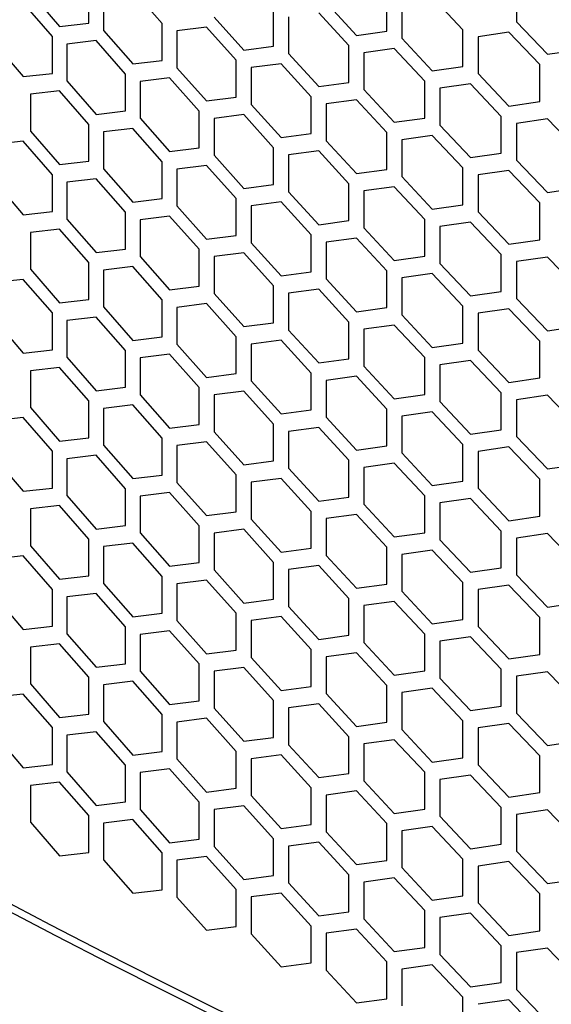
# Model space of a CAD drawing. Header units: millimetres. Extents: x 16448 to 19047, y 3049 to 4868.
# Tile 19 of 41: x 18468 to 18534, y 3819 to 3941. Entities that reach past the tile are written whole.
import ezdxf

# ---------------------------------------------------------------- set-up
doc = ezdxf.new("R2010")
doc.units = ezdxf.units.MM
doc.layers.add('1', color=7, linetype='Continuous')
doc.layers.add('5', color=251, linetype='Continuous')

msp = doc.modelspace()

# ---------------------------------------------------------------- linework, layer by layer
at = {"layer": '1', "flags": 128}
msp.add_lwpolyline([(18466.025, 3830.95), (18472.745, 3827.434), (18479.516, 3823.951), (18486.335, 3820.499), (18493.204, 3817.08), (18500.121, 3813.694), (18507.085, 3810.34), (18514.097, 3807.02), (18521.156, 3803.733), (18528.262, 3800.479), (18535.413, 3797.259), (18542.61, 3794.073), (18549.852, 3790.922), (18557.139, 3787.804), (18564.47, 3784.722), (18571.844, 3781.674), (18579.261, 3778.661), (18586.721, 3775.683)], dxfattribs=at)
at = {"layer": '1'}
msp.add_open_spline([(18291.162, 3934.088), (18291.989, 3933.369), (18294.388, 3931.285), (18298.398, 3927.853), (18303.21, 3923.798), (18308.077, 3919.766), (18312.996, 3915.755), (18317.968, 3911.766), (18322.993, 3907.8), (18328.071, 3903.857), (18333.2, 3899.936), (18338.381, 3896.039), (18343.613, 3892.165), (18348.897, 3888.314), (18354.231, 3884.487), (18359.616, 3880.684), (18365.051, 3876.906), (18370.535, 3873.152), (18376.069, 3869.422), (18381.652, 3865.718), (18387.284, 3862.038), (18392.965, 3858.384), (18398.693, 3854.755), (18404.47, 3851.153), (18410.294, 3847.576), (18416.165, 3844.025), (18422.082, 3840.5), (18428.046, 3837.002), (18434.057, 3833.531), (18440.112, 3830.087), (18446.213, 3826.67), (18452.36, 3823.281), (18458.55, 3819.918), (18464.785, 3816.584), (18471.064, 3813.278), (18477.386, 3809.999), (18483.752, 3806.749), (18490.16, 3803.528), (18496.611, 3800.335), (18503.103, 3797.171), (18509.637, 3794.037), (18516.213, 3790.931), (18522.829, 3787.855), (18529.486, 3784.808), (18536.182, 3781.791), (18542.919, 3778.804), (18549.694, 3775.848), (18556.509, 3772.921), (18563.362, 3770.025), (18570.253, 3767.16), (18577.181, 3764.325), (18584.147, 3761.521), (18591.15, 3758.749), (18597.195, 3756.394), (18600.911, 3754.968), (18602.27, 3754.446)], degree=3, knots=[0, 0, 0, 0, 0.0101116, 0.0293023, 0.0484932, 0.0676845, 0.0868763, 0.1060683, 0.1252607, 0.1444534, 0.1636463, 0.1828395, 0.2020329, 0.2212264, 0.2404201, 0.259614, 0.2788079, 0.298002, 0.3171961, 0.3363903, 0.3555845, 0.3747787, 0.3939729, 0.4131671, 0.4323613, 0.4515554, 0.4707495, 0.4899434, 0.5091373, 0.5283311, 0.5475248, 0.5667184, 0.5859118, 0.6051051, 0.6242983, 0.6434913, 0.6626842, 0.6818769, 0.7010694, 0.7202618, 0.7394539, 0.7586459, 0.7778377, 0.7970293, 0.8162207, 0.8354119, 0.8546029, 0.8737937, 0.8929843, 0.9121747, 0.9313649, 0.9505549, 0.9697446, 0.9889341, 1, 1, 1, 1], dxfattribs=at)
at = {"layer": '5'}
for p, q in [((18476.894, 3940.858), (18476.894, 3945.44)), ((18530.089, 3945.574), (18530.089, 3940.992)), ((18469.655, 3944.609), (18473.267, 3940.438)), ((18478.713, 3944.508), (18478.713, 3939.926)), ((18486.024, 3940.803), (18482.361, 3944.942)), ((18513.934, 3939.845), (18513.934, 3944.427)), ((18523.408, 3940.027), (18519.608, 3944.071)), ((18472.363, 3939.188), (18468.754, 3943.362)), ((18506.416, 3943.409), (18510.168, 3939.331)), ((18515.822, 3943.543), (18515.822, 3938.96)), ((18492.467, 3941.601), (18496.167, 3937.488)), ((18499.882, 3937.967), (18499.882, 3942.549)), ((18501.745, 3941.646), (18501.745, 3937.064)), ((18509.229, 3938.059), (18505.48, 3942.139)), ((18473.267, 3940.438), (18476.894, 3940.858)), ((18486.024, 3936.221), (18486.024, 3940.803)), ((18491.544, 3940.34), (18487.86, 3939.883)), ((18495.241, 3936.224), (18491.544, 3940.34)), ((18530.089, 3940.992), (18533.925, 3936.974)), ((18472.363, 3934.606), (18472.363, 3939.188)), ((18478.713, 3939.926), (18482.361, 3935.778)), ((18487.86, 3939.883), (18487.86, 3935.3)), ((18510.168, 3939.331), (18513.934, 3939.845)), ((18523.408, 3935.444), (18523.408, 3940.027)), ((18529.132, 3939.706), (18525.313, 3939.154)), ((18525.313, 3939.154), (18525.313, 3934.572)), ((18532.965, 3935.686), (18529.132, 3939.706)), ((18465.159, 3938.38), (18468.754, 3934.197)), ((18477.803, 3938.673), (18474.173, 3938.251)), ((18474.173, 3938.251), (18474.173, 3933.668)), ((18481.448, 3934.523), (18477.803, 3938.673)), ((18496.167, 3937.488), (18499.882, 3937.967)), ((18509.229, 3933.476), (18509.229, 3938.059)), ((18515.822, 3938.96), (18519.608, 3934.906)), ((18501.745, 3937.064), (18505.48, 3932.974)), ((18514.878, 3937.684), (18511.108, 3937.168)), ((18511.108, 3937.168), (18511.108, 3932.585)), ((18518.661, 3933.628), (18514.878, 3937.684)), ((18533.925, 3936.974), (18537.774, 3937.549)), ((18482.361, 3935.778), (18486.024, 3936.221)), ((18495.241, 3931.642), (18495.241, 3936.224)), ((18500.813, 3935.797), (18497.095, 3935.316)), ((18504.545, 3931.704), (18500.813, 3935.797)), ((18519.608, 3934.906), (18523.408, 3935.444)), ((18532.965, 3931.104), (18532.965, 3935.686)), ((18468.754, 3934.197), (18472.363, 3934.606)), ((18481.448, 3929.94), (18481.448, 3934.523)), ((18487.86, 3935.3), (18491.544, 3931.175)), ((18497.095, 3935.316), (18497.095, 3930.733)), ((18525.313, 3934.572), (18529.132, 3930.542)), ((18474.173, 3933.668), (18477.803, 3929.509)), ((18486.941, 3934.042), (18483.276, 3933.596)), ((18483.276, 3933.596), (18483.276, 3929.014)), ((18490.621, 3929.915), (18486.941, 3934.042)), ((18505.48, 3932.974), (18509.229, 3933.476)), ((18518.661, 3929.045), (18518.661, 3933.628)), ((18524.36, 3933.289), (18520.557, 3932.749)), ((18528.176, 3929.257), (18524.36, 3933.289)), ((18473.267, 3932.419), (18469.655, 3932.008)), ((18469.655, 3932.008), (18469.655, 3927.425)), ((18476.894, 3928.256), (18473.267, 3932.419)), ((18511.108, 3932.585), (18514.878, 3928.519)), ((18520.557, 3932.749), (18520.557, 3928.167)), ((18491.544, 3931.175), (18495.241, 3931.642)), ((18497.095, 3930.733), (18500.813, 3926.632)), ((18504.545, 3927.122), (18504.545, 3931.704)), ((18510.168, 3931.312), (18506.416, 3930.808)), ((18506.416, 3930.808), (18506.416, 3926.225)), ((18513.934, 3927.244), (18510.168, 3931.312)), ((18529.132, 3930.542), (18532.965, 3931.104)), ((18477.803, 3929.509), (18481.448, 3929.94)), ((18490.621, 3925.332), (18490.621, 3929.915)), ((18496.167, 3929.469), (18492.467, 3929)), ((18499.882, 3925.365), (18496.167, 3929.469)), ((18476.894, 3923.674), (18476.894, 3928.256)), ((18483.276, 3929.014), (18486.941, 3924.877)), ((18492.467, 3929), (18492.467, 3924.418)), ((18514.878, 3928.519), (18518.661, 3929.045)), ((18520.557, 3928.167), (18524.36, 3924.125)), ((18528.176, 3924.675), (18528.176, 3929.257)), ((18533.925, 3928.955), (18530.089, 3928.39)), ((18530.089, 3928.39), (18530.089, 3923.808)), ((18537.774, 3924.947), (18533.925, 3928.955)), ((18469.655, 3927.425), (18473.267, 3923.254)), ((18482.361, 3927.758), (18478.713, 3927.324)), ((18478.713, 3927.324), (18478.713, 3922.742)), ((18486.024, 3923.62), (18482.361, 3927.758)), ((18500.813, 3926.632), (18504.545, 3927.122)), ((18513.934, 3922.662), (18513.934, 3927.244)), ((18519.608, 3926.887), (18515.822, 3926.359)), ((18523.408, 3922.843), (18519.608, 3926.887)), ((18468.754, 3926.178), (18465.159, 3925.779)), ((18472.363, 3922.005), (18468.754, 3926.178)), ((18506.416, 3926.225), (18510.168, 3922.147)), ((18515.822, 3926.359), (18515.822, 3921.777)), ((18486.941, 3924.877), (18490.621, 3925.332)), ((18492.467, 3924.418), (18496.167, 3920.304)), ((18499.882, 3920.783), (18499.882, 3925.365)), ((18505.48, 3924.955), (18501.745, 3924.462)), ((18501.745, 3924.462), (18501.745, 3919.88)), ((18509.229, 3920.875), (18505.48, 3924.955)), ((18524.36, 3924.125), (18528.176, 3924.675)), ((18473.267, 3923.254), (18476.894, 3923.674)), ((18486.024, 3919.037), (18486.024, 3923.62)), ((18530.089, 3923.808), (18533.925, 3919.79)), ((18472.363, 3917.423), (18472.363, 3922.005)), ((18478.713, 3922.742), (18482.361, 3918.594)), ((18491.544, 3923.156), (18487.86, 3922.699)), ((18487.86, 3922.699), (18487.86, 3918.117)), ((18495.241, 3919.041), (18491.544, 3923.156)), ((18510.168, 3922.147), (18513.934, 3922.662)), ((18523.408, 3918.261), (18523.408, 3922.843)), ((18529.132, 3922.523), (18525.313, 3921.97)), ((18525.313, 3921.97), (18525.313, 3917.388)), ((18532.965, 3918.503), (18529.132, 3922.523)), ((18465.159, 3921.197), (18468.754, 3917.014)), ((18477.803, 3921.49), (18474.173, 3921.067)), ((18474.173, 3921.067), (18474.173, 3916.485)), ((18481.448, 3917.339), (18477.803, 3921.49)), ((18496.167, 3920.304), (18499.882, 3920.783)), ((18509.229, 3916.293), (18509.229, 3920.875)), ((18515.822, 3921.777), (18519.608, 3917.723)), ((18501.745, 3919.88), (18505.48, 3915.79)), ((18514.878, 3920.5), (18511.108, 3919.984)), ((18511.108, 3919.984), (18511.108, 3915.402)), ((18518.661, 3916.444), (18514.878, 3920.5)), ((18533.925, 3919.79), (18537.774, 3920.365)), ((18482.361, 3918.594), (18486.024, 3919.037)), ((18495.241, 3914.458), (18495.241, 3919.041)), ((18500.813, 3918.613), (18497.095, 3918.132)), ((18504.545, 3914.521), (18500.813, 3918.613)), ((18532.965, 3913.92), (18532.965, 3918.503)), ((18468.754, 3917.014), (18472.363, 3917.423)), ((18481.448, 3912.757), (18481.448, 3917.339)), ((18487.86, 3918.117), (18491.544, 3913.992)), ((18497.095, 3918.132), (18497.095, 3913.55)), ((18519.608, 3917.723), (18523.408, 3918.261)), ((18525.313, 3917.388), (18529.132, 3913.358)), ((18474.173, 3916.485), (18477.803, 3912.325)), ((18486.941, 3916.858), (18483.276, 3916.413)), ((18483.276, 3916.413), (18483.276, 3911.83)), ((18490.621, 3912.731), (18486.941, 3916.858)), ((18505.48, 3915.79), (18509.229, 3916.293)), ((18518.661, 3911.862), (18518.661, 3916.444)), ((18524.36, 3916.106), (18520.557, 3915.565)), ((18528.176, 3912.074), (18524.36, 3916.106)), ((18473.267, 3915.235), (18469.655, 3914.824)), ((18469.655, 3914.824), (18469.655, 3910.242)), ((18476.894, 3911.073), (18473.267, 3915.235)), ((18511.108, 3915.402), (18514.878, 3911.336)), ((18520.557, 3915.565), (18520.557, 3910.983)), ((18491.544, 3913.992), (18495.241, 3914.458)), ((18497.095, 3913.55), (18500.813, 3909.448)), ((18504.545, 3909.939), (18504.545, 3914.521)), ((18510.168, 3914.128), (18506.416, 3913.624)), ((18506.416, 3913.624), (18506.416, 3909.042)), ((18513.934, 3910.06), (18510.168, 3914.128)), ((18529.132, 3913.358), (18532.965, 3913.92)), ((18477.803, 3912.325), (18481.448, 3912.757)), ((18490.621, 3908.149), (18490.621, 3912.731)), ((18496.167, 3912.285), (18492.467, 3911.816)), ((18499.882, 3908.182), (18496.167, 3912.285)), ((18476.894, 3906.491), (18476.894, 3911.073)), ((18483.276, 3911.83), (18486.941, 3907.694)), ((18492.467, 3911.816), (18492.467, 3907.234)), ((18514.878, 3911.336), (18518.661, 3911.862)), ((18520.557, 3910.983), (18524.36, 3906.941)), ((18528.176, 3907.491), (18528.176, 3912.074)), ((18533.925, 3911.771), (18530.089, 3911.207)), ((18530.089, 3911.207), (18530.089, 3906.624)), ((18537.774, 3907.764), (18533.925, 3911.771)), ((18469.655, 3910.242), (18473.267, 3906.07)), ((18482.361, 3910.575), (18478.713, 3910.141)), ((18478.713, 3910.141), (18478.713, 3905.559)), ((18486.024, 3906.436), (18482.361, 3910.575)), ((18500.813, 3909.448), (18504.545, 3909.939)), ((18513.934, 3905.478), (18513.934, 3910.06)), ((18468.754, 3908.995), (18465.159, 3908.595)), ((18472.363, 3904.821), (18468.754, 3908.995)), ((18506.416, 3909.042), (18510.168, 3904.964)), ((18519.608, 3909.704), (18515.822, 3909.175)), ((18515.822, 3909.175), (18515.822, 3904.593)), ((18523.408, 3905.659), (18519.608, 3909.704)), ((18486.941, 3907.694), (18490.621, 3908.149)), ((18499.882, 3903.599), (18499.882, 3908.182)), ((18505.48, 3907.771), (18501.745, 3907.279)), ((18501.745, 3907.279), (18501.745, 3902.697)), ((18509.229, 3903.691), (18505.48, 3907.771)), ((18524.36, 3906.941), (18528.176, 3907.491)), ((18473.267, 3906.07), (18476.894, 3906.491)), ((18486.024, 3901.854), (18486.024, 3906.436)), ((18492.467, 3907.234), (18496.167, 3903.121)), ((18530.089, 3906.624), (18533.925, 3902.607)), ((18472.363, 3900.239), (18472.363, 3904.821)), ((18478.713, 3905.559), (18482.361, 3901.41)), ((18491.544, 3905.973), (18487.86, 3905.515)), ((18487.86, 3905.515), (18487.86, 3900.933)), ((18495.241, 3901.857), (18491.544, 3905.973)), ((18510.168, 3904.964), (18513.934, 3905.478)), ((18523.408, 3901.077), (18523.408, 3905.659)), ((18529.132, 3905.339), (18525.313, 3904.787)), ((18532.965, 3901.319), (18529.132, 3905.339)), ((18465.159, 3904.013), (18468.754, 3899.83)), ((18477.803, 3904.306), (18474.173, 3903.883)), ((18474.173, 3903.883), (18474.173, 3899.301)), ((18481.448, 3900.155), (18477.803, 3904.306)), ((18496.167, 3903.121), (18499.882, 3903.599)), ((18509.229, 3899.109), (18509.229, 3903.691)), ((18515.822, 3904.593), (18519.608, 3900.539)), ((18525.313, 3904.787), (18525.313, 3900.204)), ((18501.745, 3902.697), (18505.48, 3898.607)), ((18514.878, 3903.317), (18511.108, 3902.8)), ((18511.108, 3902.8), (18511.108, 3898.218)), ((18518.661, 3899.261), (18514.878, 3903.317)), ((18533.925, 3902.607), (18537.774, 3903.181)), ((18482.361, 3901.41), (18486.024, 3901.854)), ((18495.241, 3897.275), (18495.241, 3901.857)), ((18500.813, 3901.429), (18497.095, 3900.948)), ((18504.545, 3897.337), (18500.813, 3901.429)), ((18532.965, 3896.737), (18532.965, 3901.319)), ((18468.754, 3899.83), (18472.363, 3900.239)), ((18481.448, 3895.573), (18481.448, 3900.155)), ((18487.86, 3900.933), (18491.544, 3896.808)), ((18497.095, 3900.948), (18497.095, 3896.366)), ((18519.608, 3900.539), (18523.408, 3901.077)), ((18525.313, 3900.204), (18529.132, 3896.175)), ((18474.173, 3899.301), (18477.803, 3895.141)), ((18486.941, 3899.675), (18483.276, 3899.229)), ((18483.276, 3899.229), (18483.276, 3894.647)), ((18490.621, 3895.547), (18486.941, 3899.675)), ((18505.48, 3898.607), (18509.229, 3899.109)), ((18518.661, 3894.678), (18518.661, 3899.261)), ((18524.36, 3898.922), (18520.557, 3898.382)), ((18528.176, 3894.89), (18524.36, 3898.922)), ((18473.267, 3898.051), (18469.655, 3897.64)), ((18469.655, 3897.64), (18469.655, 3893.058)), ((18476.894, 3893.889), (18473.267, 3898.051)), ((18511.108, 3898.218), (18514.878, 3894.152)), ((18520.557, 3898.382), (18520.557, 3893.799)), ((18491.544, 3896.808), (18495.241, 3897.275)), ((18497.095, 3896.366), (18500.813, 3892.265)), ((18504.545, 3892.755), (18504.545, 3897.337)), ((18510.168, 3896.945), (18506.416, 3896.44)), ((18506.416, 3896.44), (18506.416, 3891.858)), ((18513.934, 3892.877), (18510.168, 3896.945)), ((18529.132, 3896.175), (18532.965, 3896.737)), ((18477.803, 3895.141), (18481.448, 3895.573)), ((18490.621, 3890.965), (18490.621, 3895.547)), ((18496.167, 3895.102), (18492.467, 3894.633)), ((18499.882, 3890.998), (18496.167, 3895.102)), ((18476.894, 3889.307), (18476.894, 3893.889)), ((18483.276, 3894.647), (18486.941, 3890.51)), ((18492.467, 3894.633), (18492.467, 3890.051)), ((18514.878, 3894.152), (18518.661, 3894.678)), ((18520.557, 3893.799), (18524.36, 3889.757)), ((18528.176, 3890.308), (18528.176, 3894.89)), ((18533.925, 3894.588), (18530.089, 3894.023)), ((18530.089, 3894.023), (18530.089, 3889.441)), ((18537.774, 3890.58), (18533.925, 3894.588)), ((18469.655, 3893.058), (18473.267, 3888.887)), ((18482.361, 3893.391), (18478.713, 3892.957)), ((18478.713, 3892.957), (18478.713, 3888.375)), ((18486.024, 3889.252), (18482.361, 3893.391)), ((18500.813, 3892.265), (18504.545, 3892.755)), ((18513.934, 3888.294), (18513.934, 3892.877)), ((18468.754, 3891.811), (18465.159, 3891.412)), ((18472.363, 3887.638), (18468.754, 3891.811)), ((18506.416, 3891.858), (18510.168, 3887.78)), ((18519.608, 3892.52), (18515.822, 3891.992)), ((18515.822, 3891.992), (18515.822, 3887.409)), ((18523.408, 3888.476), (18519.608, 3892.52)), ((18486.941, 3890.51), (18490.621, 3890.965)), ((18499.882, 3886.416), (18499.882, 3890.998)), ((18505.48, 3890.588), (18501.745, 3890.095)), ((18509.229, 3886.508), (18505.48, 3890.588)), ((18524.36, 3889.757), (18528.176, 3890.308)), ((18473.267, 3888.887), (18476.894, 3889.307)), ((18486.024, 3884.67), (18486.024, 3889.252)), ((18492.467, 3890.051), (18496.167, 3885.937)), ((18501.745, 3890.095), (18501.745, 3885.513)), ((18530.089, 3889.441), (18533.925, 3885.423)), ((18478.713, 3888.375), (18482.361, 3884.227)), ((18491.544, 3888.789), (18487.86, 3888.332)), ((18487.86, 3888.332), (18487.86, 3883.75)), ((18495.241, 3884.674), (18491.544, 3888.789)), ((18510.168, 3887.78), (18513.934, 3888.294)), ((18523.408, 3883.894), (18523.408, 3888.476)), ((18529.132, 3888.156), (18525.313, 3887.603)), ((18532.965, 3884.136), (18529.132, 3888.156)), ((18465.159, 3886.829), (18468.754, 3882.647)), ((18472.363, 3883.055), (18472.363, 3887.638)), ((18477.803, 3887.122), (18474.173, 3886.7)), ((18474.173, 3886.7), (18474.173, 3882.117)), ((18481.448, 3882.972), (18477.803, 3887.122)), ((18509.229, 3881.925), (18509.229, 3886.508)), ((18515.822, 3887.409), (18519.608, 3883.355)), ((18525.313, 3887.603), (18525.313, 3883.021)), ((18496.167, 3885.937), (18499.882, 3886.416)), ((18501.745, 3885.513), (18505.48, 3881.423)), ((18514.878, 3886.133), (18511.108, 3885.617)), ((18511.108, 3885.617), (18511.108, 3881.034)), ((18518.661, 3882.077), (18514.878, 3886.133)), ((18533.925, 3885.423), (18537.774, 3885.998)), ((18482.361, 3884.227), (18486.024, 3884.67)), ((18495.241, 3880.091), (18495.241, 3884.674)), ((18500.813, 3884.246), (18497.095, 3883.765)), ((18504.545, 3880.154), (18500.813, 3884.246)), ((18532.965, 3879.553), (18532.965, 3884.136)), ((18468.754, 3882.647), (18472.363, 3883.055)), ((18481.448, 3878.389), (18481.448, 3882.972)), ((18487.86, 3883.75), (18491.544, 3879.625)), ((18497.095, 3883.765), (18497.095, 3879.183)), ((18519.608, 3883.355), (18523.408, 3883.894)), ((18525.313, 3883.021), (18529.132, 3878.991)), ((18474.173, 3882.117), (18477.803, 3877.958)), ((18486.941, 3882.491), (18483.276, 3882.045)), ((18483.276, 3882.045), (18483.276, 3877.463)), ((18490.621, 3878.364), (18486.941, 3882.491)), ((18505.48, 3881.423), (18509.229, 3881.925)), ((18518.661, 3877.495), (18518.661, 3882.077)), ((18524.36, 3881.738), (18520.557, 3881.198)), ((18528.176, 3877.706), (18524.36, 3881.738)), ((18473.267, 3880.868), (18469.655, 3880.457)), ((18469.655, 3880.457), (18469.655, 3875.874)), ((18476.894, 3876.706), (18473.267, 3880.868)), ((18511.108, 3881.034), (18514.878, 3876.969)), ((18520.557, 3881.198), (18520.557, 3876.616)), ((18491.544, 3879.625), (18495.241, 3880.091)), ((18497.095, 3879.183), (18500.813, 3875.081)), ((18504.545, 3875.571), (18504.545, 3880.154)), ((18510.168, 3879.761), (18506.416, 3879.257)), ((18506.416, 3879.257), (18506.416, 3874.674)), ((18513.934, 3875.693), (18510.168, 3879.761)), ((18529.132, 3878.991), (18532.965, 3879.553)), ((18477.803, 3877.958), (18481.448, 3878.389)), ((18490.621, 3873.781), (18490.621, 3878.364)), ((18496.167, 3877.918), (18492.467, 3877.449)), ((18499.882, 3873.814), (18496.167, 3877.918)), ((18476.894, 3872.123), (18476.894, 3876.706)), ((18483.276, 3877.463), (18486.941, 3873.327)), ((18492.467, 3877.449), (18492.467, 3872.867)), ((18514.878, 3876.969), (18518.661, 3877.495)), ((18528.176, 3873.124), (18528.176, 3877.706)), ((18533.925, 3877.404), (18530.089, 3876.839)), ((18530.089, 3876.839), (18530.089, 3872.257)), ((18537.774, 3873.396), (18533.925, 3877.404)), ((18469.655, 3875.874), (18473.267, 3871.703)), ((18482.361, 3876.208), (18478.713, 3875.774)), ((18478.713, 3875.774), (18478.713, 3871.191)), ((18486.024, 3872.069), (18482.361, 3876.208)), ((18500.813, 3875.081), (18504.545, 3875.571)), ((18513.934, 3871.111), (18513.934, 3875.693)), ((18520.557, 3876.616), (18524.36, 3872.574)), ((18468.754, 3874.628), (18465.159, 3874.228)), ((18472.363, 3870.454), (18468.754, 3874.628)), ((18506.416, 3874.674), (18510.168, 3870.597)), ((18519.608, 3875.336), (18515.822, 3874.808)), ((18515.822, 3874.808), (18515.822, 3870.226)), ((18523.408, 3871.292), (18519.608, 3875.336)), ((18486.941, 3873.327), (18490.621, 3873.781)), ((18499.882, 3869.232), (18499.882, 3873.814)), ((18505.48, 3873.404), (18501.745, 3872.912)), ((18509.229, 3869.324), (18505.48, 3873.404)), ((18524.36, 3872.574), (18528.176, 3873.124)), ((18473.267, 3871.703), (18476.894, 3872.123)), ((18486.024, 3867.486), (18486.024, 3872.069)), ((18492.467, 3872.867), (18496.167, 3868.754)), ((18501.745, 3872.912), (18501.745, 3868.329)), ((18530.089, 3872.257), (18533.925, 3868.24)), ((18478.713, 3871.191), (18482.361, 3867.043)), ((18491.544, 3871.606), (18487.86, 3871.148)), ((18487.86, 3871.148), (18487.86, 3866.566)), ((18495.241, 3867.49), (18491.544, 3871.606)), ((18510.168, 3870.597), (18513.934, 3871.111)), ((18523.408, 3866.71), (18523.408, 3871.292)), ((18529.132, 3870.972), (18525.313, 3870.419)), ((18532.965, 3866.952), (18529.132, 3870.972)), ((18465.159, 3869.646), (18468.754, 3865.463)), ((18472.363, 3865.872), (18472.363, 3870.454)), ((18477.803, 3869.939), (18474.173, 3869.516)), ((18474.173, 3869.516), (18474.173, 3864.934)), ((18481.448, 3865.788), (18477.803, 3869.939)), ((18509.229, 3864.742), (18509.229, 3869.324)), ((18515.822, 3870.226), (18519.608, 3866.172)), ((18525.313, 3870.419), (18525.313, 3865.837)), ((18496.167, 3868.754), (18499.882, 3869.232)), ((18501.745, 3868.329), (18505.48, 3864.24)), ((18514.878, 3868.95), (18511.108, 3868.433)), ((18511.108, 3868.433), (18511.108, 3863.851)), ((18518.661, 3864.893), (18514.878, 3868.95)), ((18533.925, 3868.24), (18537.774, 3868.814)), ((18482.361, 3867.043), (18486.024, 3867.486)), ((18495.241, 3862.908), (18495.241, 3867.49)), ((18500.813, 3867.062), (18497.095, 3866.581)), ((18504.545, 3862.97), (18500.813, 3867.062)), ((18532.965, 3862.37), (18532.965, 3866.952)), ((18468.754, 3865.463), (18472.363, 3865.872)), ((18481.448, 3861.206), (18481.448, 3865.788)), ((18487.86, 3866.566), (18491.544, 3862.441)), ((18497.095, 3866.581), (18497.095, 3861.999)), ((18519.608, 3866.172), (18523.408, 3866.71)), ((18525.313, 3865.837), (18529.132, 3861.807)), ((18474.173, 3864.934), (18477.803, 3860.774)), ((18486.941, 3865.307), (18483.276, 3864.862)), ((18483.276, 3864.862), (18483.276, 3860.28)), ((18490.621, 3861.18), (18486.941, 3865.307)), ((18505.48, 3864.24), (18509.229, 3864.742)), ((18518.661, 3860.311), (18518.661, 3864.893)), ((18524.36, 3864.555), (18520.557, 3864.014)), ((18528.176, 3860.523), (18524.36, 3864.555)), ((18473.267, 3863.684), (18469.655, 3863.273)), ((18469.655, 3863.273), (18469.655, 3858.691)), ((18476.894, 3859.522), (18473.267, 3863.684)), ((18511.108, 3863.851), (18514.878, 3859.785)), ((18520.557, 3864.014), (18520.557, 3859.432)), ((18491.544, 3862.441), (18495.241, 3862.908)), ((18497.095, 3861.999), (18500.813, 3857.897)), ((18504.545, 3858.388), (18504.545, 3862.97)), ((18510.168, 3862.578), (18506.416, 3862.073)), ((18506.416, 3862.073), (18506.416, 3857.491)), ((18513.934, 3858.509), (18510.168, 3862.578)), ((18529.132, 3861.807), (18532.965, 3862.37)), ((18477.803, 3860.774), (18481.448, 3861.206)), ((18490.621, 3856.598), (18490.621, 3861.18)), ((18476.894, 3854.94), (18476.894, 3859.522)), ((18483.276, 3860.28), (18486.941, 3856.143)), ((18496.167, 3860.735), (18492.467, 3860.266)), ((18492.467, 3860.266), (18492.467, 3855.683)), ((18499.882, 3856.631), (18496.167, 3860.735)), ((18514.878, 3859.785), (18518.661, 3860.311)), ((18528.176, 3855.94), (18528.176, 3860.523)), ((18533.925, 3860.221), (18530.089, 3859.656)), ((18530.089, 3859.656), (18530.089, 3855.074)), ((18537.774, 3856.213), (18533.925, 3860.221)), ((18469.655, 3858.691), (18473.267, 3854.519)), ((18482.361, 3859.024), (18478.713, 3858.59)), ((18478.713, 3858.59), (18478.713, 3854.008)), ((18486.024, 3854.885), (18482.361, 3859.024)), ((18500.813, 3857.897), (18504.545, 3858.388)), ((18513.934, 3853.927), (18513.934, 3858.509)), ((18520.557, 3859.432), (18524.36, 3855.39)), ((18468.754, 3857.444), (18465.159, 3857.044)), ((18472.363, 3853.27), (18468.754, 3857.444)), ((18506.416, 3857.491), (18510.168, 3853.413)), ((18519.608, 3858.153), (18515.822, 3857.624)), ((18515.822, 3857.624), (18515.822, 3853.042)), ((18523.408, 3854.109), (18519.608, 3858.153)), ((18486.941, 3856.143), (18490.621, 3856.598)), ((18499.882, 3852.048), (18499.882, 3856.631)), ((18505.48, 3856.221), (18501.745, 3855.728)), ((18509.229, 3852.14), (18505.48, 3856.221)), ((18524.36, 3855.39), (18528.176, 3855.94)), ((18473.267, 3854.519), (18476.894, 3854.94)), ((18486.024, 3850.303), (18486.024, 3854.885)), ((18492.467, 3855.683), (18496.167, 3851.57)), ((18501.745, 3855.728), (18501.745, 3851.146)), ((18530.089, 3855.074), (18533.925, 3851.056)), ((18478.713, 3854.008), (18482.361, 3849.859)), ((18491.544, 3854.422), (18487.86, 3853.965)), ((18487.86, 3853.965), (18487.86, 3849.382)), ((18495.241, 3850.306), (18491.544, 3854.422)), ((18510.168, 3853.413), (18513.934, 3853.927)), ((18523.408, 3849.526), (18523.408, 3854.109)), ((18529.132, 3853.788), (18525.313, 3853.236)), ((18532.965, 3849.768), (18529.132, 3853.788)), ((18465.159, 3852.462), (18468.754, 3848.279)), ((18472.363, 3848.688), (18472.363, 3853.27)), ((18477.803, 3852.755), (18474.173, 3852.333)), ((18474.173, 3852.333), (18474.173, 3847.75)), ((18481.448, 3848.604), (18477.803, 3852.755)), ((18515.822, 3853.042), (18519.608, 3848.988)), ((18525.313, 3853.236), (18525.313, 3848.653)), ((18496.167, 3851.57), (18499.882, 3852.048)), ((18501.745, 3851.146), (18505.48, 3847.056)), ((18509.229, 3847.558), (18509.229, 3852.14)), ((18514.878, 3851.766), (18511.108, 3851.249)), ((18511.108, 3851.249), (18511.108, 3846.667)), ((18518.661, 3847.71), (18514.878, 3851.766)), ((18533.925, 3851.056), (18537.774, 3851.63)), ((18482.361, 3849.859), (18486.024, 3850.303)), ((18495.241, 3845.724), (18495.241, 3850.306)), ((18500.813, 3849.878), (18497.095, 3849.398)), ((18504.545, 3845.786), (18500.813, 3849.878)), ((18532.965, 3845.186), (18532.965, 3849.768)), ((18468.754, 3848.279), (18472.363, 3848.688)), ((18481.448, 3844.022), (18481.448, 3848.604)), ((18487.86, 3849.382), (18491.544, 3845.257)), ((18497.095, 3849.398), (18497.095, 3844.815)), ((18519.608, 3848.988), (18523.408, 3849.526)), ((18525.313, 3848.653), (18529.132, 3844.624)), ((18474.173, 3847.75), (18477.803, 3843.59)), ((18486.941, 3848.124), (18483.276, 3847.678)), ((18483.276, 3847.678), (18483.276, 3843.096)), ((18490.621, 3843.997), (18486.941, 3848.124)), ((18505.48, 3847.056), (18509.229, 3847.558)), ((18518.661, 3843.127), (18518.661, 3847.71)), ((18524.36, 3847.371), (18520.557, 3846.831)), ((18528.176, 3843.339), (18524.36, 3847.371)), ((18473.267, 3846.5), (18469.655, 3846.089)), ((18469.655, 3846.089), (18469.655, 3841.507)), ((18476.894, 3842.338), (18473.267, 3846.5)), ((18511.108, 3846.667), (18514.878, 3842.601)), ((18520.557, 3846.831), (18520.557, 3842.248)), ((18491.544, 3845.257), (18495.241, 3845.724)), ((18504.545, 3841.204), (18504.545, 3845.786)), ((18510.168, 3845.394), (18506.416, 3844.889)), ((18506.416, 3844.889), (18506.416, 3840.307)), ((18513.934, 3841.326), (18510.168, 3845.394)), ((18529.132, 3844.624), (18532.965, 3845.186)), ((18477.803, 3843.59), (18481.448, 3844.022)), ((18490.621, 3839.414), (18490.621, 3843.997)), ((18497.095, 3844.815), (18500.813, 3840.714)), ((18483.276, 3843.096), (18486.941, 3838.959)), ((18496.167, 3843.551), (18492.467, 3843.082)), ((18492.467, 3843.082), (18492.467, 3838.5)), ((18499.882, 3839.447), (18496.167, 3843.551)), ((18514.878, 3842.601), (18518.661, 3843.127)), ((18528.176, 3838.757), (18528.176, 3843.339)), ((18533.925, 3843.037), (18530.089, 3842.472)), ((18530.089, 3842.472), (18530.089, 3837.89)), ((18537.774, 3839.029), (18533.925, 3843.037)), ((18469.655, 3841.507), (18473.267, 3837.336)), ((18476.894, 3837.756), (18476.894, 3842.338)), ((18482.361, 3841.84), (18478.713, 3841.406)), ((18478.713, 3841.406), (18478.713, 3836.824)), ((18486.024, 3837.701), (18482.361, 3841.84)), ((18500.813, 3840.714), (18504.545, 3841.204)), ((18513.934, 3836.743), (18513.934, 3841.326)), ((18520.557, 3842.248), (18524.36, 3838.207)), ((18506.416, 3840.307), (18510.168, 3836.229)), ((18519.608, 3840.969), (18515.822, 3840.441)), ((18515.822, 3840.441), (18515.822, 3835.858)), ((18523.408, 3836.925), (18519.608, 3840.969)), ((18486.941, 3838.959), (18490.621, 3839.414)), ((18499.882, 3834.865), (18499.882, 3839.447)), ((18505.48, 3839.037), (18501.745, 3838.544)), ((18509.229, 3834.957), (18505.48, 3839.037)), ((18524.36, 3838.207), (18528.176, 3838.757)), ((18473.267, 3837.336), (18476.894, 3837.756)), ((18486.024, 3833.119), (18486.024, 3837.701)), ((18492.467, 3838.5), (18496.167, 3834.386)), ((18501.745, 3838.544), (18501.745, 3833.962)), ((18530.089, 3837.89), (18533.925, 3833.872)), ((18478.713, 3836.824), (18482.361, 3832.676)), ((18491.544, 3837.238), (18487.86, 3836.781)), ((18487.86, 3836.781), (18487.86, 3832.199)), ((18495.241, 3833.123), (18491.544, 3837.238)), ((18510.168, 3836.229), (18513.934, 3836.743)), ((18523.408, 3832.343), (18523.408, 3836.925)), ((18529.132, 3836.605), (18525.313, 3836.052)), ((18532.965, 3832.585), (18529.132, 3836.605)), ((18515.822, 3835.858), (18519.608, 3831.805)), ((18525.313, 3836.052), (18525.313, 3831.47)), ((18496.167, 3834.386), (18499.882, 3834.865)), ((18501.745, 3833.962), (18505.48, 3829.872)), ((18509.229, 3830.374), (18509.229, 3834.957)), ((18514.878, 3834.582), (18511.108, 3834.066)), ((18511.108, 3834.066), (18511.108, 3829.484)), ((18518.661, 3830.526), (18514.878, 3834.582)), ((18533.925, 3833.872), (18537.774, 3834.447)), ((18482.361, 3832.676), (18486.024, 3833.119)), ((18495.241, 3828.54), (18495.241, 3833.123)), ((18500.813, 3832.695), (18497.095, 3832.214)), ((18504.545, 3828.603), (18500.813, 3832.695)), ((18487.86, 3832.199), (18491.544, 3828.074)), ((18497.095, 3832.214), (18497.095, 3827.632)), ((18519.608, 3831.805), (18523.408, 3832.343)), ((18525.313, 3831.47), (18529.132, 3827.44)), ((18532.965, 3828.002), (18532.965, 3832.585)), ((18505.48, 3829.872), (18509.229, 3830.374)), ((18518.661, 3825.944), (18518.661, 3830.526)), ((18524.36, 3830.188), (18520.557, 3829.647)), ((18528.176, 3826.155), (18524.36, 3830.188)), ((18511.108, 3829.484), (18514.878, 3825.418)), ((18520.557, 3829.647), (18520.557, 3825.065)), ((18491.544, 3828.074), (18495.241, 3828.54)), ((18504.545, 3824.02), (18504.545, 3828.603)), ((18510.168, 3828.21), (18506.416, 3827.706)), ((18506.416, 3827.706), (18506.416, 3823.124)), ((18513.934, 3824.142), (18510.168, 3828.21)), ((18529.132, 3827.44), (18532.965, 3828.002)), ((18497.095, 3827.632), (18500.813, 3823.53)), ((18514.878, 3825.418), (18518.661, 3825.944)), ((18528.176, 3821.573), (18528.176, 3826.155)), ((18533.925, 3825.853), (18530.089, 3825.289)), ((18530.089, 3825.289), (18530.089, 3820.706)), ((18537.774, 3821.845), (18533.925, 3825.853)), ((18500.813, 3823.53), (18504.545, 3824.02)), ((18513.934, 3819.56), (18513.934, 3824.142)), ((18520.557, 3825.065), (18524.36, 3821.023)), ((18506.416, 3823.124), (18510.168, 3819.046)), ((18519.608, 3823.786), (18515.822, 3823.257)), ((18515.822, 3823.257), (18515.822, 3818.675)), ((18523.408, 3819.741), (18519.608, 3823.786)), ((18524.36, 3821.023), (18528.176, 3821.573)), ((18530.089, 3820.706), (18533.925, 3816.689)), ((18510.168, 3819.046), (18513.934, 3819.56)), ((18523.408, 3815.159), (18523.408, 3819.741)), ((18529.132, 3819.421), (18525.313, 3818.868)), ((18532.965, 3815.401), (18529.132, 3819.421))]:
    msp.add_line(p, q, dxfattribs=at)
at = {"layer": '5', "flags": 128}
msp.add_lwpolyline([(18584.543, 3777.539), (18577.192, 3780.488), (18569.883, 3783.471), (18562.615, 3786.489), (18555.39, 3789.54), (18548.208, 3792.625), (18541.069, 3795.743), (18533.975, 3798.895), (18526.925, 3802.079), (18519.919, 3805.297), (18512.96, 3808.547), (18506.046, 3811.83), (18499.178, 3815.144), (18492.357, 3818.491), (18485.583, 3821.87), (18478.856, 3825.28), (18472.178, 3828.721), (18465.548, 3832.194)], dxfattribs=at)

doc.saveas('drawing.dxf')
